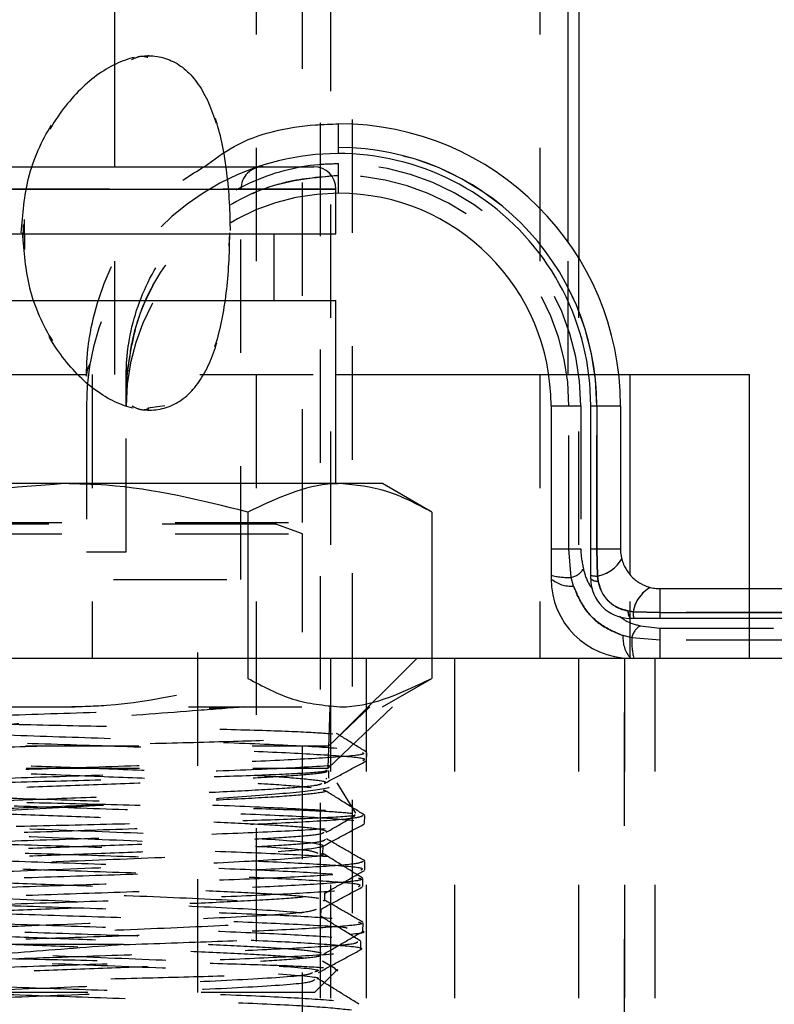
# Model space of a CAD drawing. Header units: inches. Extents: x 1907 to 2452, y -210 to -54.
# Tile 124 of 256: x 1955.277 to 1955.943, y -167.569 to -166.7. Entities that reach past the tile are written whole.
import ezdxf

# ---------------------------------------------------------------- set-up
doc = ezdxf.new("R2010")
doc.units = ezdxf.units.IN
doc.header["$LTSCALE"] = 0.5
doc.header["$MEASUREMENT"] = 0
doc.linetypes.add('HIDDEN', pattern=[0.225, 0.15, -0.075])
doc.layers.add('SID-M-H', color=4, linetype='HIDDEN')
doc.layers.add('SID-M-S', color=105, linetype='Continuous')

msp = doc.modelspace()

# ---------------------------------------------------------------- linework, layer by layer
at = {"layer": 'SID-M-H'}
for p, q in [((1955.55188, -167.76351), (1955.55188, -164.38851)), ((1955.57063, -164.38851), (1955.57063, -167.76351)), ((1955.52688, -167.1439), (1955.52688, -164.76851)), ((1955.54263, -167.49131), (1955.54263, -164.76851)), ((1955.48618, -169.51351), (1955.48618, -165.14651)), ((1955.73618, -165.81351), (1955.73618, -167.26351)), ((1955.39106, -166.73226), (1955.39036, -166.73226)), ((1955.55868, -166.81851), (1955.55868, -166.79226)), ((1955.55868, -166.85351), (1955.55868, -166.82726)), ((1955.36118, -167.01351), (1955.36118, -166.83014)), ((1955.55634, -166.84982), (1955.07602, -166.84982)), ((1955.47243, -167.19431), (1955.47243, -166.84982)), ((1955.28032, -166.89504), (1955.28048, -166.88111)), ((1955.28111, -166.8766), (1955.28141, -166.90317)), ((1955.46227, -166.88851), (1955.46164, -166.90016)), ((1955.76118, -167.01351), (1955.76118, -166.89654)), ((1955.77063, -167.76351), (1955.77063, -166.9108)), ((1954.23618, -167.01351), (1955.55634, -167.01351)), ((1955.3411, -167.01351), (1955.3411, -167.26351)), ((1955.74415, -167.01351), (1955.80591, -167.01351)), ((1955.8158, -167.01351), (1955.8158, -167.26351)), ((1955.33618, -167.04101), (1955.33618, -167.16976)), ((1955.37118, -167.16976), (1955.37118, -167.04101)), ((1955.40517, -167.04105), (1955.39018, -167.04302)), ((1955.39025, -167.04476), (1955.39117, -167.04476)), ((1955.74618, -167.04101), (1955.77243, -167.04101)), ((1955.76193, -167.16726), (1955.76193, -167.04101)), ((1955.77243, -167.04101), (1955.77243, -167.16726)), ((1955.78118, -167.04101), (1955.80743, -167.04101)), ((1955.78643, -167.16726), (1955.78643, -167.04101)), ((1955.21438, -167.1439), (1955.52688, -167.1439)), ((1955.50287, -167.14543), (1955.23839, -167.14543)), ((1955.52688, -167.154), (1955.50333, -167.14543)), ((1955.21438, -167.154), (1955.52688, -167.154)), ((1955.52688, -168.24076), (1955.52688, -167.154)), ((1955.74618, -167.16726), (1955.77243, -167.16726)), ((1955.76393, -167.19231), (1955.76193, -167.16726)), ((1955.78118, -167.16726), (1955.80743, -167.16726)), ((1955.7871, -167.19112), (1955.78643, -167.16726)), ((1955.33618, -167.16976), (1955.37118, -167.16976)), ((1955.76599, -167.20001), (1955.76393, -167.19231)), ((1955.78778, -167.19568), (1955.7871, -167.19112)), ((1955.15993, -167.19431), (1955.47243, -167.19431)), ((1955.43429, -167.55848), (1955.43429, -167.19431)), ((1955.84243, -167.22851), (1955.84243, -167.20226)), ((1955.92118, -167.26351), (1955.92118, -167.20226)), ((1955.81857, -167.22259), (1955.81401, -167.22191)), ((1955.84243, -167.22326), (1955.81857, -167.22259)), ((1955.96537, -167.22326), (1955.84243, -167.22326)), ((1955.82493, -167.23504), (1955.84243, -167.23726)), ((1955.81738, -167.24576), (1955.80968, -167.2437)), ((1955.84243, -167.24776), (1955.81738, -167.24576)), ((1955.84243, -167.23726), (1956.00179, -167.23726)), ((1955.84243, -167.26351), (1955.84243, -167.23726)), ((1955.96537, -167.24776), (1955.84243, -167.24776)), ((1955.47859, -167.26351), (1955.47859, -167.28139)), ((1955.5581, -167.33325), (1955.62785, -167.26351)), ((1955.58313, -167.76351), (1955.58313, -167.26351)), ((1955.641, -167.26351), (1955.641, -167.28139)), ((1955.66118, -167.76351), (1955.66118, -167.26351)), ((1955.81093, -168.41153), (1955.81093, -167.26351)), ((1955.81118, -169.76351), (1955.81118, -167.26351)), ((1955.83796, -167.76351), (1955.83796, -167.26351)), ((1955.59748, -167.30651), (1955.641, -167.28139)), ((1955.02607, -167.30651), (1955.60629, -167.30651)), ((1955.54939, -167.36054), (1955.55107, -167.30651)), ((1955.54939, -167.36054), (1955.60629, -167.30651)), ((1955.55, -167.34087), (1955.58618, -167.30651)), ((1955.08236, -167.34087), (1955.55, -167.34087)), ((1955.58337, -167.35391), (1955.58359, -167.34696)), ((1955.08297, -167.36054), (1955.54939, -167.36054)), ((1955.54961, -167.36089), (1955.54939, -167.36054)), ((1955.54996, -167.36928), (1955.54996, -167.36252)), ((1955.54821, -167.37034), (1955.54774, -167.36928)), ((1955.57394, -167.40022), (1955.55737, -167.37343)), ((1955.58165, -167.40944), (1955.58186, -167.40245)), ((1955.54472, -167.43602), (1955.54493, -167.42908)), ((1955.5817, -167.45048), (1955.58194, -167.44282)), ((1955.57992, -167.46503), (1955.58014, -167.45805)), ((1955.54659, -167.47739), (1955.54659, -167.47063)), ((1955.54615, -167.47792), (1955.54505, -167.47739)), ((1955.54299, -167.49156), (1955.5432, -167.48462)), ((1955.54263, -167.76351), (1955.54263, -167.49142)), ((1955.58002, -167.50444), (1955.58025, -167.49694)), ((1955.5782, -167.52049), (1955.57841, -167.51361)), ((1955.36893, -167.5162), (1955.15038, -167.5162)), ((1955.55588, -167.53752), (1955.54453, -167.53095)), ((1955.53738, -167.55848), (1955.55719, -167.53867)), ((1955.53738, -167.55848), (1955.09499, -167.55848))]:
    msp.add_line(p, q, dxfattribs=at)
for centre, radius, start, end in [((1955.55868, -167.04101), 0.22775, 0, 90), ((1955.55868, -167.04101), 0.21375, 0, 90), ((1955.55868, -167.04101), 0.2225, 109.01664, 180), ((1955.49212, -166.84982), 0.01969, 90, 180), ((1955.55868, -167.04101), 0.20325, 0, 90), ((1955.55868, -167.04101), 0.1875, 90, 180), ((1955.35875, -167.01494), 0.02257, 152.41821, 179.55504), ((1955.33865, -167.00506), 0.000582, 30.13244, 80.48451), ((1955.38247, -167.01485), 0.01128, 152.41821, 179.55504), ((1955.37217, -167.01135), 0.00175, 30.13244, 80.48451), ((1955.5036, -167.14469), 0.000787, 90, 250), ((1955.78146, -167.16034), 0.03129, 280.37775, 329.95076), ((1955.76111, -167.17693), 0.01564, 280.37775, 329.95076), ((1955.76134, -167.12921), 0.06315, 256.10714, 272.34792), ((1955.7638, -167.17324), 0.02686, 228.99736, 274.67233), ((1955.78624, -167.17008), 0.02105, 256.10714, 272.34792), ((1955.78706, -167.18675), 0.00895, 228.99736, 274.67233), ((1955.84935, -167.22823), 0.03129, 120.04924, 169.62225), ((1955.82294, -167.22264), 0.00895, 175.32767, 221.00264), ((1955.83961, -167.22346), 0.02105, 177.65208, 193.89286), ((1955.83276, -167.24858), 0.01564, 120.04924, 169.62225), ((1955.83645, -167.24589), 0.02686, 175.32767, 221.00264), ((1955.88048, -167.24835), 0.06315, 177.65208, 193.89286)]:
    msp.add_arc(centre, radius, start, end, dxfattribs=at)
for points, knots in [([(1955.27859, -166.88851), (1955.28, -166.9056), (1955.28283, -166.93975), (1955.30398, -166.98551), (1955.33342, -167.02147), (1955.36748, -167.04302), (1955.39961, -167.04698), (1955.42578, -167.03388), (1955.44492, -167.00562), (1955.45706, -166.96408), (1955.46261, -166.91338), (1955.46239, -166.86067), (1955.45676, -166.81208), (1955.44486, -166.77119), (1955.42521, -166.74222), (1955.39786, -166.7297), (1955.36586, -166.73489), (1955.33307, -166.75611), (1955.3038, -166.79162), (1955.28265, -166.83766), (1955.2799, -166.87207), (1955.27859, -166.88851)], [0, 0, 0, 0, 0.051883, 0.103703, 0.157142, 0.211765, 0.264688, 0.315799, 0.367553, 0.421463, 0.475947, 0.528234, 0.579031, 0.631301, 0.685723, 0.739718, 0.791468, 0.842591, 0.89546, 0.950056, 1, 1, 1, 1]), ([(1955.27944, -166.88851), (1955.28085, -166.87142), (1955.28368, -166.83727), (1955.30482, -166.7915), (1955.33425, -166.75554), (1955.3683, -166.734), (1955.40043, -166.73005), (1955.4266, -166.74315), (1955.44576, -166.77141), (1955.45791, -166.81297), (1955.46347, -166.86367), (1955.46324, -166.91638), (1955.4576, -166.96498), (1955.44568, -167.00586), (1955.426, -167.03482), (1955.39864, -167.04733), (1955.36664, -167.04212), (1955.33385, -167.02087), (1955.30461, -166.98535), (1955.28349, -166.93931), (1955.28075, -166.90493), (1955.27944, -166.88851)], [0, 0, 0, 0, 0.0518904, 0.1037179, 0.1571581, 0.2117772, 0.2647029, 0.3158228, 0.3675853, 0.4214952, 0.4759752, 0.5282665, 0.5790755, 0.631352, 0.6857722, 0.7397645, 0.7915206, 0.8426537, 0.8955282, 0.9501217, 1, 1, 1, 1]), ([(1955.37574, -166.73589), (1955.3788, -166.73433), (1955.38403, -166.73167), (1955.38845, -166.73302), (1955.39028, -166.73358)], [0, 0, 0, 0, 0.585927, 1, 1, 1, 1]), ([(1955.37118, -167.01476), (1955.37125, -167.01099), (1955.37141, -167.00166), (1955.37461, -166.97227), (1955.38914, -166.92689), (1955.42694, -166.87646), (1955.4795, -166.84101), (1955.52631, -166.82819), (1955.55291, -166.82743), (1955.55868, -166.82726)], [0, 0, 0, 0, 0.042098, 0.10414, 0.312018, 0.521599, 0.731619, 0.941808, 1, 1, 1, 1]), ([(1955.33618, -167.01476), (1955.33626, -167.01028), (1955.33646, -166.99912), (1955.34025, -166.96411), (1955.35798, -166.91096), (1955.39468, -166.85748), (1955.42795, -166.83742), (1955.44003, -166.83014)], [0, 0, 0, 0, 0.064405, 0.160303, 0.484498, 0.812773, 1, 1, 1, 1]), ([(1955.37246, -167.00962), (1955.3752, -166.99276), (1955.38083, -166.95806), (1955.40911, -166.90787), (1955.45333, -166.86624), (1955.50671, -166.8416), (1955.54316, -166.83891), (1955.55868, -166.83776)], [0, 0, 0, 0, 0.18647, 0.383784, 0.60825, 0.833171, 1, 1, 1, 1]), ([(1955.55868, -166.83776), (1955.53775, -166.83981), (1955.49589, -166.84392), (1955.4401, -166.87598), (1955.39786, -166.92303), (1955.37734, -166.97121), (1955.37362, -167.00053), (1955.37246, -167.00962)], [0, 0, 0, 0, 0.224481, 0.448956, 0.673685, 0.898771, 1, 1, 1, 1]), ([(1955.37118, -167.04101), (1955.37118, -167.0408), (1955.37118, -167.03709), (1955.37132, -167.02662), (1955.37201, -167.01638), (1955.37246, -167.00962)], [0, 0, 0, 0, 0.020454, 0.353757, 1, 1, 1, 1]), ([(1955.37118, -167.04101), (1955.37118, -167.04087), (1955.37118, -167.03216), (1955.37118, -167.02339), (1955.37118, -167.01476)], [0, 0, 0, 0, 0.0155124, 1, 1, 1, 1]), ([(1955.37627, -167.04102), (1955.37944, -167.04264), (1955.38477, -167.04536), (1955.38927, -167.044), (1955.39109, -167.04345)], [0, 0, 0, 0, 0.595253, 1, 1, 1, 1]), ([(1955.77243, -167.16726), (1955.77243, -167.16743), (1955.77244, -167.17338), (1955.77356, -167.17915), (1955.77465, -167.18476)], [0, 0, 0, 0, 0.029242, 1, 1, 1, 1]), ([(1955.77465, -167.18476), (1955.7759, -167.18942), (1955.77762, -167.19589), (1955.78176, -167.20128), (1955.78291, -167.20279)], [0, 0, 0, 0, 0.720951, 1, 1, 1, 1]), ([(1955.76599, -167.20001), (1955.7689, -167.20688), (1955.77472, -167.22061), (1955.79073, -167.23592), (1955.80364, -167.24122), (1955.80968, -167.2437)], [0, 0, 0, 0, 0.347853, 0.694909, 1, 1, 1, 1]), ([(1955.80968, -167.2437), (1955.80281, -167.24079), (1955.78908, -167.23497), (1955.77377, -167.21896), (1955.76847, -167.20605), (1955.76599, -167.20001)], [0, 0, 0, 0, 0.347853, 0.694909, 1, 1, 1, 1]), ([(1955.81401, -167.22191), (1955.81051, -167.22096), (1955.8035, -167.21907), (1955.79502, -167.21206), (1955.78973, -167.20386), (1955.78835, -167.19804), (1955.78778, -167.19568)], [0, 0, 0, 0, 0.273311, 0.546904, 0.815872, 1, 1, 1, 1]), ([(1955.80647, -167.22654), (1955.80791, -167.22766), (1955.8134, -167.23195), (1955.82004, -167.23373), (1955.82493, -167.23504)], [0, 0, 0, 0, 0.2627734, 1, 1, 1, 1]), ([(1955.15377, -167.28139), (1955.16476, -167.28447), (1955.21764, -167.2993), (1955.27263, -167.30332), (1955.31618, -167.30651)], [0, 0, 0, 0, 0.20784, 1, 1, 1, 1]), ([(1955.31618, -167.30651), (1955.32879, -167.30624), (1955.38374, -167.30506), (1955.43731, -167.29169), (1955.47859, -167.28139)], [0, 0, 0, 0, 0.229367, 1, 1, 1, 1]), ([(1955.47859, -167.28139), (1955.49178, -167.28841), (1955.51839, -167.30258), (1955.54591, -167.3052), (1955.55979, -167.30651)], [0, 0, 0, 0, 0.495458, 1, 1, 1, 1]), ([(1955.55979, -167.30651), (1955.56172, -167.30649), (1955.58914, -167.30613), (1955.61601, -167.29331), (1955.641, -167.28139)], [0, 0, 0, 0, 0.070219, 1, 1, 1, 1]), ([(1955.04857, -167.32603), (1955.04842, -167.326), (1955.04337, -167.32497), (1955.06146, -167.32296), (1955.1039, -167.31997), (1955.17379, -167.31699), (1955.25894, -167.31401), (1955.35058, -167.31102), (1955.42493, -167.30853), (1955.46297, -167.30702), (1955.47586, -167.30651)], [0, 0, 0, 0, 0.0045955, 0.1572879, 0.3100329, 0.4628307, 0.6156814, 0.7685852, 0.9215421, 1, 1, 1, 1]), ([(1955.47586, -167.30651), (1955.46241, -167.3076), (1955.42253, -167.3108), (1955.34709, -167.3162), (1955.25794, -167.32269), (1955.17989, -167.32917), (1955.12201, -167.33565), (1955.09707, -167.34055), (1955.0915, -167.34326), (1955.09043, -167.34378)], [0, 0, 0, 0, 0.093336, 0.276652, 0.454429, 0.627758, 0.796678, 0.9612, 1, 1, 1, 1]), ([(1955.05759, -167.32144), (1955.06848, -167.32244), (1955.09027, -167.32443), (1955.15626, -167.32741), (1955.23818, -167.3304), (1955.32936, -167.33338), (1955.419, -167.33637), (1955.49643, -167.33935), (1955.55559, -167.34234), (1955.57167, -167.34433), (1955.5797, -167.34532)], [0, 0, 0, 0, 0.125152, 0.25026, 0.375326, 0.500347, 0.625326, 0.75026, 0.875152, 1, 1, 1, 1]), ([(1955.55367, -167.33055), (1955.54508, -167.32993), (1955.52785, -167.32868), (1955.47077, -167.32682), (1955.39748, -167.32496), (1955.31348, -167.32309), (1955.22854, -167.32123), (1955.15263, -167.31937), (1955.09195, -167.3175), (1955.07267, -167.31627), (1955.063, -167.31565)], [0, 0, 0, 0, 0.121738, 0.244408, 0.368012, 0.492547, 0.618014, 0.744412, 0.871741, 1, 1, 1, 1]), ([(1955.57997, -167.35381), (1955.58091, -167.35347), (1955.58462, -167.35214), (1955.55991, -167.34981), (1955.50839, -167.34683), (1955.43307, -167.34384), (1955.34511, -167.34086), (1955.25353, -167.33787), (1955.16954, -167.33489), (1955.09998, -167.33191), (1955.07495, -167.32992), (1955.06243, -167.32892)], [0, 0, 0, 0, 0.040711, 0.160478, 0.280286, 0.400135, 0.520025, 0.639957, 0.75993, 0.879944, 1, 1, 1, 1]), ([(1955.19246, -167.34378), (1955.21556, -167.34315), (1955.26176, -167.3419), (1955.34336, -167.34), (1955.42324, -167.33808), (1955.49212, -167.33615), (1955.53871, -167.33426), (1955.56106, -167.33274), (1955.55719, -167.33184), (1955.55596, -167.33155)], [0, 0, 0, 0, 0.14983, 0.299625, 0.459433, 0.619196, 0.773031, 0.928124, 1, 1, 1, 1]), ([(1955.58341, -167.34649), (1955.57746, -167.3428), (1955.56862, -167.33731), (1955.55979, -167.33183), (1955.5569, -167.33004)], [0, 0, 0, 0, 0.673459, 1, 1, 1, 1]), ([(1955.57979, -167.34684), (1955.58053, -167.34733), (1955.58277, -167.34882), (1955.55376, -167.3513), (1955.49795, -167.35428), (1955.42008, -167.35727), (1955.33093, -167.36026), (1955.24015, -167.36324), (1955.15772, -167.36623), (1955.09445, -167.36921), (1955.05687, -167.37184), (1955.05449, -167.37347), (1955.05356, -167.37411)], [0, 0, 0, 0, 0.053887, 0.163556, 0.273188, 0.382782, 0.492338, 0.601856, 0.711337, 0.82078, 0.930184, 1, 1, 1, 1]), ([(1955.08762, -167.3471), (1955.09308, -167.34797), (1955.10399, -167.34971), (1955.14411, -167.35233), (1955.19771, -167.35494), (1955.26194, -167.35756), (1955.33073, -167.36017), (1955.39827, -167.36279), (1955.45848, -167.36541), (1955.50685, -167.36802), (1955.53656, -167.37064), (1955.54933, -167.37247), (1955.54607, -167.37342), (1955.54578, -167.37351)], [0, 0, 0, 0, 0.099199, 0.198362, 0.29749, 0.396583, 0.49564, 0.594663, 0.693651, 0.792605, 0.891524, 0.990409, 1, 1, 1, 1]), ([(1955.05363, -167.38159), (1955.05286, -167.3811), (1955.05052, -167.37962), (1955.07918, -167.37714), (1955.13457, -167.37416), (1955.21206, -167.37118), (1955.30096, -167.36819), (1955.39405, -167.36513), (1955.48083, -167.36199), (1955.54477, -167.35884), (1955.57868, -167.35629), (1955.57901, -167.35481), (1955.57912, -167.35433)], [0, 0, 0, 0, 0.053455, 0.162785, 0.272154, 0.381561, 0.491005, 0.600488, 0.718802, 0.837115, 0.946718, 1, 1, 1, 1]), ([(1955.08783, -167.35404), (1955.09328, -167.35491), (1955.10419, -167.35665), (1955.14427, -167.35927), (1955.19782, -167.36188), (1955.262, -167.3645), (1955.33071, -167.36712), (1955.39823, -167.36973), (1955.45821, -167.37235), (1955.50718, -167.37496), (1955.52536, -167.37671), (1955.53445, -167.37758)], [0, 0, 0, 0, 0.111269, 0.222498, 0.333687, 0.444837, 0.555947, 0.667018, 0.778051, 0.889045, 1, 1, 1, 1]), ([(1955.54611, -167.37411), (1955.55229, -167.37079), (1955.56463, -167.36415), (1955.57697, -167.35751), (1955.58314, -167.3542)], [0, 0, 0, 0, 0.499938, 1, 1, 1, 1]), ([(1955.05208, -167.41457), (1955.05917, -167.41316), (1955.07336, -167.41034), (1955.12579, -167.40595), (1955.19747, -167.40143), (1955.28356, -167.39678), (1955.37136, -167.39213), (1955.45092, -167.38747), (1955.51327, -167.38282), (1955.55163, -167.37817), (1955.56217, -167.37351), (1955.54411, -167.36886), (1955.50807, -167.36496), (1955.47769, -167.36261), (1955.46756, -167.36183)], [0, 0, 0, 0, 0.085217, 0.1704556, 0.2619378, 0.3524491, 0.4419559, 0.5304733, 0.618016, 0.7045925, 0.7901489, 0.8746804, 0.9582029, 1, 1, 1, 1]), ([(1955.54741, -167.36225), (1955.54781, -167.3627), (1955.54884, -167.36385), (1955.52044, -167.3657), (1955.46904, -167.36779), (1955.39883, -167.36988), (1955.31891, -167.37197), (1955.2441, -167.37389), (1955.17596, -167.37581), (1955.11854, -167.37774), (1955.08062, -167.37983), (1955.06518, -167.38131), (1955.07091, -167.38209), (1955.07157, -167.38218)], [0, 0, 0, 0, 0.066427, 0.169069, 0.272365, 0.376225, 0.480643, 0.585613, 0.666052, 0.772558, 0.879082, 0.986189, 1, 1, 1, 1]), ([(1955.08429, -167.38956), (1955.08517, -167.38887), (1955.08705, -167.38738), (1955.11149, -167.3851), (1955.15106, -167.38271), (1955.2038, -167.38032), (1955.26507, -167.37792), (1955.33034, -167.37553), (1955.39457, -167.37314), (1955.45276, -167.37075), (1955.50074, -167.36836), (1955.53374, -167.36597), (1955.54956, -167.36402), (1955.54857, -167.36288), (1955.54827, -167.36252)], [0, 0, 0, 0, 0.076388, 0.164706, 0.253052, 0.341426, 0.429829, 0.51826, 0.60672, 0.695208, 0.783725, 0.87227, 0.960843, 1, 1, 1, 1]), ([(1955.05193, -167.37463), (1955.05122, -167.37481), (1955.04668, -167.37599), (1955.06786, -167.37817), (1955.11504, -167.38116), (1955.18755, -167.38414), (1955.27382, -167.38713), (1955.36497, -167.39011), (1955.45067, -167.3931), (1955.52048, -167.39608), (1955.5687, -167.39901), (1955.57674, -167.40095), (1955.58064, -167.40189)], [0, 0, 0, 0, 0.020495, 0.130164, 0.239794, 0.349385, 0.458939, 0.568454, 0.677931, 0.787369, 0.89677, 1, 1, 1, 1]), ([(1955.54396, -167.3741), (1955.5429, -167.37469), (1955.54028, -167.37615), (1955.51345, -167.37848), (1955.4691, -167.3811), (1955.41074, -167.38372), (1955.34442, -167.38633), (1955.27563, -167.38895), (1955.21047, -167.39156), (1955.15435, -167.39418), (1955.11302, -167.39679), (1955.08919, -167.39917), (1955.08876, -167.40067), (1955.08858, -167.4013)], [0, 0, 0, 0, 0.065291, 0.161582, 0.257839, 0.354062, 0.450251, 0.546405, 0.642524, 0.738609, 0.83466, 0.930677, 1, 1, 1, 1]), ([(1955.57212, -167.40698), (1955.56136, -167.40599), (1955.53983, -167.404), (1955.47455, -167.40101), (1955.39342, -167.39803), (1955.303, -167.39505), (1955.214, -167.39206), (1955.137, -167.38908), (1955.07805, -167.38609), (1955.06191, -167.3841), (1955.05385, -167.38311)], [0, 0, 0, 0, 0.124847, 0.249739, 0.374674, 0.499652, 0.624674, 0.74974, 0.874848, 1, 1, 1, 1]), ([(1955.0837, -167.384), (1955.09546, -167.3847), (1955.11904, -167.3861), (1955.18391, -167.38819), (1955.26238, -167.39028), (1955.34817, -167.39236), (1955.43125, -167.39445), (1955.50182, -167.39654), (1955.55146, -167.39852), (1955.56479, -167.3998), (1955.57093, -167.40039)], [0, 0, 0, 0, 0.125197, 0.251047, 0.377544, 0.504678, 0.632454, 0.760902, 0.890017, 1, 1, 1, 1]), ([(1955.54497, -167.37989), (1955.54547, -167.37999), (1955.55024, -167.38096), (1955.54027, -167.38281), (1955.51408, -167.38542), (1955.46874, -167.38804), (1955.41071, -167.39066), (1955.34438, -167.39327), (1955.27566, -167.39589), (1955.21058, -167.3985), (1955.15444, -167.40112), (1955.11342, -167.40373), (1955.09069, -167.40592), (1955.08997, -167.40723), (1955.08973, -167.40767)], [0, 0, 0, 0, 0.010968, 0.105283, 0.199564, 0.293812, 0.388026, 0.482207, 0.576353, 0.670466, 0.764545, 0.858591, 0.952604, 1, 1, 1, 1]), ([(1955.58166, -167.40203), (1955.57571, -167.39834), (1955.56381, -167.39095), (1955.55191, -167.38356), (1955.54596, -167.37987)], [0, 0, 0, 0, 0.500046, 1, 1, 1, 1]), ([(1955.54802, -167.41618), (1955.54528, -167.41538), (1955.5398, -167.41379), (1955.50964, -167.4114), (1955.46589, -167.409), (1955.41027, -167.40661), (1955.34749, -167.40422), (1955.28226, -167.40183), (1955.21951, -167.39944), (1955.16447, -167.39705), (1955.11982, -167.39466), (1955.10312, -167.39307), (1955.09476, -167.39227)], [0, 0, 0, 0, 0.099856, 0.199745, 0.299666, 0.399618, 0.499603, 0.599619, 0.699667, 0.799746, 0.899857, 1, 1, 1, 1]), ([(1955.08753, -167.40194), (1955.08747, -167.40197), (1955.08516, -167.4033), (1955.1134, -167.40595), (1955.18168, -167.40987), (1955.27937, -167.41379), (1955.38316, -167.41772), (1955.47412, -167.42164), (1955.53434, -167.42556), (1955.55229, -167.42949), (1955.52449, -167.43341), (1955.45642, -167.43733), (1955.36126, -167.44126), (1955.25748, -167.44518), (1955.16516, -167.44911), (1955.1022, -167.45303), (1955.08071, -167.45695), (1955.10484, -167.46088), (1955.16983, -167.4648), (1955.26317, -167.46872), (1955.36633, -167.47265), (1955.46097, -167.47657), (1955.52264, -167.48049), (1955.54977, -167.48317), (1955.5425, -167.48455), (1955.54215, -167.48461)], [0, 0, 0, 0, 0.001064, 0.048773, 0.096456, 0.144113, 0.191746, 0.239353, 0.286935, 0.334491, 0.382023, 0.429529, 0.477009, 0.524465, 0.571895, 0.619299, 0.666679, 0.714033, 0.761362, 0.808665, 0.855943, 0.903196, 0.950424, 0.997626, 1, 1, 1, 1]), ([(1955.57251, -167.40171), (1955.57283, -167.40186), (1955.57467, -167.40271), (1955.55212, -167.40425), (1955.50239, -167.40634), (1955.42915, -167.40843), (1955.34335, -167.41052), (1955.25425, -167.41257), (1955.20204, -167.41391), (1955.17667, -167.41457)], [0, 0, 0, 0, 0.034002, 0.194671, 0.356102, 0.518333, 0.681353, 0.845153, 1, 1, 1, 1]), ([(1955.05513, -167.43767), (1955.05372, -167.43739), (1955.0474, -167.43611), (1955.06649, -167.43383), (1955.11147, -167.43085), (1955.18179, -167.42786), (1955.26671, -167.42488), (1955.35749, -167.4219), (1955.44344, -167.41891), (1955.51579, -167.41593), (1955.56309, -167.41295), (1955.58444, -167.41076), (1955.57998, -167.40957), (1955.57924, -167.40937)], [0, 0, 0, 0, 0.030241, 0.135502, 0.240799, 0.346132, 0.451503, 0.55691, 0.662354, 0.767834, 0.873352, 0.978906, 1, 1, 1, 1]), ([(1955.58033, -167.4024), (1955.57863, -167.40328), (1955.57501, -167.40515), (1955.53336, -167.40803), (1955.46835, -167.41101), (1955.38546, -167.414), (1955.29497, -167.41699), (1955.20704, -167.41997), (1955.13089, -167.42296), (1955.07806, -167.42594), (1955.05199, -167.42819), (1955.05417, -167.42943), (1955.05461, -167.42969)], [0, 0, 0, 0, 0.0969793, 0.2065292, 0.3160412, 0.4255152, 0.5349511, 0.6443488, 0.7537083, 0.8630296, 0.9723126, 1, 1, 1, 1]), ([(1955.0888, -167.40824), (1955.08824, -167.40848), (1955.08471, -167.41002), (1955.11292, -167.41289), (1955.182, -167.41681), (1955.27929, -167.42074), (1955.38336, -167.42466), (1955.47305, -167.42858), (1955.53232, -167.43219), (1955.53785, -167.43449), (1955.54023, -167.43548)], [0, 0, 0, 0, 0.026935, 0.171165, 0.315319, 0.459396, 0.603396, 0.74732, 0.891167, 1, 1, 1, 1]), ([(1955.54435, -167.42969), (1955.55052, -167.42637), (1955.56285, -167.41974), (1955.5752, -167.4131), (1955.58137, -167.40978)], [0, 0, 0, 0, 0.499945, 1, 1, 1, 1]), ([(1955.54781, -167.41713), (1955.5537, -167.41372), (1955.5621, -167.40886), (1955.5705, -167.404), (1955.573, -167.40256)], [0, 0, 0, 0, 0.702328, 1, 1, 1, 1]), ([(1955.05025, -167.41636), (1955.05531, -167.41732), (1955.06544, -167.41926), (1955.11696, -167.42216), (1955.18879, -167.42507), (1955.27554, -167.42797), (1955.36662, -167.43088), (1955.45216, -167.43379), (1955.52163, -167.43669), (1955.56947, -167.43955), (1955.57717, -167.44144), (1955.58092, -167.44236)], [0, 0, 0, 0, 0.111876, 0.223714, 0.335513, 0.447274, 0.558996, 0.670683, 0.782332, 0.893943, 1, 1, 1, 1]), ([(1955.08715, -167.44361), (1955.08668, -167.44323), (1955.08523, -167.44206), (1955.1019, -167.44009), (1955.13497, -167.43769), (1955.18294, -167.4353), (1955.24091, -167.43291), (1955.30476, -167.43052), (1955.36952, -167.42813), (1955.43018, -167.42574), (1955.48234, -167.42335), (1955.521, -167.42096), (1955.54345, -167.41888), (1955.54508, -167.4176), (1955.5457, -167.41712)], [0, 0, 0, 0, 0.042658, 0.132774, 0.222918, 0.313092, 0.403294, 0.493525, 0.583785, 0.674074, 0.764393, 0.85474, 0.945117, 1, 1, 1, 1]), ([(1955.57815, -167.45037), (1955.57908, -167.45), (1955.58245, -167.44867), (1955.55688, -167.44637), (1955.50459, -167.44346), (1955.4291, -167.44056), (1955.34136, -167.43766), (1955.25044, -167.43475), (1955.16746, -167.43185), (1955.09914, -167.42895), (1955.07499, -167.42701), (1955.06292, -167.42605)], [0, 0, 0, 0, 0.0452226, 0.1644295, 0.2836758, 0.4029617, 0.5222875, 0.6416537, 0.7610608, 0.8805097, 1, 1, 1, 1]), ([(1955.08703, -167.44976), (1955.08689, -167.44958), (1955.08612, -167.44861), (1955.10223, -167.44684), (1955.13489, -167.44445), (1955.18297, -167.44206), (1955.24091, -167.43967), (1955.30476, -167.43728), (1955.36952, -167.43489), (1955.4302, -167.4325), (1955.48229, -167.43011), (1955.52117, -167.42772), (1955.54479, -167.42546), (1955.54632, -167.424), (1955.54702, -167.42334)], [0, 0, 0, 0, 0.019725, 0.110092, 0.200488, 0.290912, 0.381366, 0.471848, 0.562359, 0.652899, 0.743469, 0.834068, 0.924696, 1, 1, 1, 1]), ([(1955.58184, -167.44248), (1955.57618, -167.43921), (1955.56487, -167.43267), (1955.55356, -167.42612), (1955.54791, -167.42285)], [0, 0, 0, 0, 0.500044, 1, 1, 1, 1]), ([(1955.05503, -167.43018), (1955.0546, -167.43076), (1955.05342, -167.43233), (1955.08481, -167.4349), (1955.14237, -167.43788), (1955.22087, -167.44087), (1955.30968, -167.44385), (1955.39941, -167.44684), (1955.47909, -167.44982), (1955.54241, -167.45281), (1955.56239, -167.4548), (1955.57238, -167.4558)], [0, 0, 0, 0, 0.067817, 0.184483, 0.301108, 0.417693, 0.534236, 0.650738, 0.767199, 0.88362, 1, 1, 1, 1]), ([(1955.54264, -167.43602), (1955.54331, -167.43616), (1955.55039, -167.4376), (1955.52144, -167.44035), (1955.45705, -167.44428), (1955.36101, -167.4482), (1955.25759, -167.45212), (1955.16529, -167.45605), (1955.10241, -167.45997), (1955.08093, -167.46389), (1955.10504, -167.46782), (1955.16999, -167.47174), (1955.26316, -167.47566), (1955.36651, -167.47959), (1955.46, -167.48351), (1955.52555, -167.48743), (1955.55049, -167.49136), (1955.53006, -167.49528), (1955.46825, -167.4992), (1955.377, -167.50313), (1955.27437, -167.50705), (1955.17883, -167.51097), (1955.11415, -167.5149), (1955.08494, -167.51769), (1955.09194, -167.51917), (1955.09276, -167.51934)], [0, 0, 0, 0, 0.004948, 0.052289, 0.099604, 0.146895, 0.19416, 0.2414, 0.288615, 0.335805, 0.382969, 0.430108, 0.477222, 0.524311, 0.571374, 0.618412, 0.665425, 0.712413, 0.759376, 0.806313, 0.853225, 0.900112, 0.946974, 0.99381, 1, 1, 1, 1]), ([(1955.58, -167.45762), (1955.57405, -167.45393), (1955.56214, -167.44654), (1955.55024, -167.43915), (1955.54429, -167.43546)], [0, 0, 0, 0, 0.500049, 1, 1, 1, 1]), ([(1955.58062, -167.44278), (1955.57874, -167.44365), (1955.57477, -167.4455), (1955.53245, -167.44831), (1955.46701, -167.45122), (1955.38388, -167.45412), (1955.29331, -167.45703), (1955.20551, -167.45993), (1955.12961, -167.46283), (1955.07734, -167.46574), (1955.05174, -167.46788), (1955.05393, -167.46906), (1955.05431, -167.46927)], [0, 0, 0, 0, 0.099202, 0.209003, 0.318767, 0.428495, 0.538186, 0.64784, 0.757456, 0.867033, 0.976573, 1, 1, 1, 1]), ([(1955.57628, -167.46492), (1955.57716, -167.4645), (1955.58017, -167.46309), (1955.55371, -167.46069), (1955.5007, -167.4577), (1955.42506, -167.45472), (1955.33759, -167.45174), (1955.24736, -167.44875), (1955.16543, -167.44577), (1955.09839, -167.44278), (1955.07514, -167.44079), (1955.06351, -167.4398)], [0, 0, 0, 0, 0.049738, 0.168374, 0.287052, 0.405773, 0.524535, 0.643339, 0.762185, 0.881072, 1, 1, 1, 1]), ([(1955.05471, -167.4774), (1955.0548, -167.47673), (1955.05503, -167.4751), (1955.0897, -167.47249), (1955.14982, -167.46959), (1955.22985, -167.46669), (1955.3194, -167.46378), (1955.40861, -167.46088), (1955.48788, -167.45798), (1955.54617, -167.45507), (1955.57778, -167.4527), (1955.5776, -167.45129), (1955.57754, -167.45085)], [0, 0, 0, 0, 0.075457, 0.18466, 0.293901, 0.40318, 0.512496, 0.621848, 0.731237, 0.840662, 0.950126, 1, 1, 1, 1]), ([(1955.54123, -167.47553), (1955.53497, -167.47473), (1955.52244, -167.47314), (1955.48318, -167.47075), (1955.43232, -167.46836), (1955.37217, -167.46597), (1955.30777, -167.46358), (1955.24398, -167.46119), (1955.1856, -167.4588), (1955.13755, -167.45641), (1955.10191, -167.45401), (1955.09224, -167.45242), (1955.08741, -167.45162)], [0, 0, 0, 0, 0.099854, 0.19974, 0.299659, 0.399611, 0.499595, 0.599612, 0.69966, 0.799742, 0.899855, 1, 1, 1, 1]), ([(1955.54611, -167.47119), (1955.55201, -167.46778), (1955.56381, -167.46095), (1955.5756, -167.45413), (1955.5815, -167.45072)], [0, 0, 0, 0, 0.499953, 1, 1, 1, 1]), ([(1955.57608, -167.45748), (1955.57762, -167.45791), (1955.58268, -167.45934), (1955.55937, -167.46177), (1955.50964, -167.46476), (1955.43639, -167.46774), (1955.35006, -167.47073), (1955.2599, -167.47372), (1955.17599, -167.4767), (1955.10872, -167.47969), (1955.0641, -167.48254), (1955.05798, -167.4844), (1955.05513, -167.48527)], [0, 0, 0, 0, 0.047168, 0.154748, 0.262291, 0.369796, 0.477264, 0.584694, 0.692086, 0.79944, 0.906756, 1, 1, 1, 1]), ([(1955.05488, -167.46981), (1955.05453, -167.47039), (1955.05358, -167.47194), (1955.08553, -167.47446), (1955.14356, -167.47736), (1955.22235, -167.48026), (1955.31129, -167.48317), (1955.40097, -167.48607), (1955.48043, -167.48898), (1955.54338, -167.49188), (1955.56304, -167.49382), (1955.57287, -167.49479)], [0, 0, 0, 0, 0.069762, 0.186181, 0.302561, 0.418901, 0.5352, 0.651459, 0.767678, 0.883858, 1, 1, 1, 1]), ([(1955.05624, -167.4927), (1955.05659, -167.49197), (1955.05741, -167.49025), (1955.09314, -167.48754), (1955.1538, -167.48455), (1955.23383, -167.48157), (1955.32297, -167.47858), (1955.41135, -167.4756), (1955.48953, -167.47262), (1955.54635, -167.46963), (1955.57647, -167.46726), (1955.57594, -167.46588), (1955.57579, -167.4655)], [0, 0, 0, 0, 0.080026, 0.189568, 0.299149, 0.408767, 0.518425, 0.628121, 0.737855, 0.847628, 0.957439, 1, 1, 1, 1]), ([(1955.54359, -167.52376), (1955.53961, -167.52297), (1955.53166, -167.52137), (1955.49851, -167.51898), (1955.4526, -167.51659), (1955.39585, -167.5142), (1955.33303, -167.51181), (1955.26886, -167.50942), (1955.20829, -167.50703), (1955.15595, -167.50464), (1955.11588, -167.50225), (1955.09116, -167.49986), (1955.0837, -167.49746), (1955.09407, -167.49507), (1955.12151, -167.49268), (1955.1639, -167.49029), (1955.21801, -167.4879), (1955.27969, -167.48551), (1955.34421, -167.48312), (1955.40664, -167.48073), (1955.46207, -167.47834), (1955.50672, -167.47595), (1955.53531, -167.47356), (1955.54811, -167.47179), (1955.54553, -167.47081), (1955.54506, -167.47064)], [0, 0, 0, 0, 0.044846, 0.089707, 0.134582, 0.179472, 0.224376, 0.269295, 0.314229, 0.359177, 0.40414, 0.449118, 0.494111, 0.539118, 0.58414, 0.629176, 0.674227, 0.719292, 0.764372, 0.809466, 0.854574, 0.899697, 0.944834, 0.989986, 1, 1, 1, 1]), ([(1955.54256, -167.48528), (1955.54873, -167.48196), (1955.56107, -167.47532), (1955.57342, -167.46869), (1955.57959, -167.46537)], [0, 0, 0, 0, 0.499936, 1, 1, 1, 1]), ([(1955.5661, -167.5017), (1955.56581, -167.50164), (1955.56099, -167.50061), (1955.52414, -167.49862), (1955.45931, -167.49571), (1955.37501, -167.49281), (1955.28485, -167.48991), (1955.19812, -167.48701), (1955.12396, -167.4841), (1955.07424, -167.4812), (1955.05064, -167.47912), (1955.05344, -167.47801), (1955.05379, -167.47787)], [0, 0, 0, 0, 0.007544, 0.129226, 0.250949, 0.372715, 0.494522, 0.616373, 0.738265, 0.860198, 0.982171, 1, 1, 1, 1]), ([(1955.58015, -167.49653), (1955.57449, -167.49326), (1955.56318, -167.48671), (1955.55187, -167.48017), (1955.54622, -167.4769)], [0, 0, 0, 0, 0.500044, 1, 1, 1, 1]), ([(1955.05346, -167.48573), (1955.0561, -167.4867), (1955.06145, -167.48867), (1955.10597, -167.49163), (1955.17231, -167.49461), (1955.25545, -167.4976), (1955.34528, -167.50058), (1955.4316, -167.50357), (1955.50554, -167.50656), (1955.55538, -167.50954), (1955.57913, -167.51171), (1955.57634, -167.51288), (1955.57592, -167.51305)], [0, 0, 0, 0, 0.106638, 0.21606, 0.325444, 0.434788, 0.544094, 0.653362, 0.762591, 0.871782, 0.980935, 1, 1, 1, 1]), ([(1955.53887, -167.48526), (1955.53577, -167.48629), (1955.52871, -167.48862), (1955.46754, -167.49226), (1955.3773, -167.49619), (1955.27422, -167.50011), (1955.17888, -167.50403), (1955.11333, -167.50796), (1955.08425, -167.51094), (1955.09307, -167.51262), (1955.09501, -167.513)], [0, 0, 0, 0, 0.111142, 0.252793, 0.394369, 0.535869, 0.677292, 0.81864, 0.959911, 1, 1, 1, 1]), ([(1955.57763, -167.52047), (1955.57782, -167.52044), (1955.58274, -167.5194), (1955.5649, -167.51737), (1955.52312, -167.51439), (1955.4546, -167.51141), (1955.37133, -167.50842), (1955.28148, -167.50544), (1955.19576, -167.50246), (1955.12273, -167.49947), (1955.07455, -167.49649), (1955.05192, -167.4944), (1955.05481, -167.49331), (1955.05507, -167.49322)], [0, 0, 0, 0, 0.004336, 0.113643, 0.22299, 0.332375, 0.441799, 0.551262, 0.660764, 0.770305, 0.879884, 0.989502, 1, 1, 1, 1]), ([(1955.57622, -167.4964), (1955.57772, -167.49683), (1955.58258, -167.49823), (1955.55882, -167.5006), (1955.50861, -167.5035), (1955.43504, -167.50641), (1955.34848, -167.50931), (1955.25846, -167.51222), (1955.19172, -167.51452), (1955.15923, -167.51585), (1955.15038, -167.5162)], [0, 0, 0, 0, 0.0654105, 0.2121664, 0.3588711, 0.5055245, 0.6521274, 0.798682, 0.9451874, 1, 1, 1, 1]), ([(1955.57829, -167.51319), (1955.57234, -167.5095), (1955.56044, -167.50211), (1955.54854, -167.49472), (1955.54259, -167.49103)], [0, 0, 0, 0, 0.500045, 1, 1, 1, 1]), ([(1955.36893, -167.5162), (1955.39735, -167.51524), (1955.4542, -167.5133), (1955.52321, -167.5104), (1955.56625, -167.50747), (1955.58494, -167.50548), (1955.57974, -167.50445), (1955.5796, -167.50443)], [0, 0, 0, 0, 0.24642, 0.492837, 0.739352, 0.993115, 1, 1, 1, 1]), ([(1955.54443, -167.52525), (1955.55033, -167.52183), (1955.56212, -167.51501), (1955.57392, -167.50819), (1955.57982, -167.50478)], [0, 0, 0, 0, 0.499954, 1, 1, 1, 1]), ([(1955.57512, -167.51351), (1955.57511, -167.51418), (1955.57506, -167.51584), (1955.54118, -167.5185), (1955.48197, -167.52149), (1955.40295, -167.52447), (1955.31447, -167.52746), (1955.22627, -167.53044), (1955.14788, -167.53343), (1955.09016, -167.53642), (1955.05875, -167.53887), (1955.05886, -167.54033), (1955.0589, -167.5408)], [0, 0, 0, 0, 0.073567, 0.183122, 0.292639, 0.402117, 0.511556, 0.620956, 0.730318, 0.83964, 0.948924, 1, 1, 1, 1]), ([(1955.52813, -167.52813), (1955.51857, -167.52733), (1955.49946, -167.52574), (1955.45234, -167.52335), (1955.39591, -167.52096), (1955.33301, -167.51857), (1955.26888, -167.51618), (1955.20823, -167.51378), (1955.15616, -167.51139), (1955.11511, -167.509), (1955.10106, -167.50741), (1955.09404, -167.50661)], [0, 0, 0, 0, 0.110967, 0.221969, 0.333008, 0.444082, 0.555193, 0.66634, 0.777524, 0.888744, 1, 1, 1, 1]), ([(1955.0584, -167.54825), (1955.05748, -167.5479), (1955.05393, -167.54656), (1955.07831, -167.54422), (1955.12894, -167.54124), (1955.20269, -167.53826), (1955.28879, -167.53527), (1955.37812, -167.53229), (1955.46074, -167.52931), (1955.52618, -167.52632), (1955.56801, -167.52356), (1955.57293, -167.5218), (1955.57508, -167.52103)], [0, 0, 0, 0, 0.038253, 0.147719, 0.257224, 0.366767, 0.47635, 0.58597, 0.69563, 0.805328, 0.915065, 1, 1, 1, 1]), ([(1955.54535, -167.53671), (1955.53436, -167.53609), (1955.51231, -167.53485), (1955.44988, -167.53299), (1955.37343, -167.53113), (1955.28895, -167.52927), (1955.20626, -167.52741), (1955.13512, -167.52556), (1955.0812, -167.5237), (1955.06733, -167.52246), (1955.06038, -167.52185)], [0, 0, 0, 0, 0.121746, 0.244429, 0.368037, 0.492564, 0.617999, 0.744379, 0.871716, 1, 1, 1, 1]), ([(1955.36893, -167.5162), (1955.33944, -167.51844), (1955.28042, -167.52292), (1955.19814, -167.52979), (1955.13368, -167.53671), (1955.0942, -167.54363), (1955.08557, -167.5487), (1955.08797, -167.55142), (1955.08831, -167.55179)], [0, 0, 0, 0, 0.200663, 0.401482, 0.596174, 0.785667, 0.970063, 1, 1, 1, 1]), ([(1955.10616, -167.52258), (1955.10638, -167.52263), (1955.11174, -167.524), (1955.16155, -167.52667), (1955.24683, -167.53059), (1955.34987, -167.53451), (1955.44628, -167.53844), (1955.51297, -167.54236), (1955.54469, -167.54505), (1955.53981, -167.54644), (1955.53954, -167.54652)], [0, 0, 0, 0, 0.007062, 0.171175, 0.335198, 0.499133, 0.66298, 0.826738, 0.990408, 1, 1, 1, 1]), ([(1955.10665, -167.5158), (1955.12326, -167.51711), (1955.15646, -167.51973), (1955.24808, -167.52365), (1955.3496, -167.52757), (1955.4463, -167.5315), (1955.51385, -167.53542), (1955.54548, -167.53831), (1955.53895, -167.5399), (1955.5378, -167.54018)], [0, 0, 0, 0, 0.161197, 0.322307, 0.483329, 0.644266, 0.805115, 0.965877, 1, 1, 1, 1]), ([(1955.54087, -167.54082), (1955.54704, -167.5375), (1955.55939, -167.53086), (1955.57173, -167.52422), (1955.5779, -167.5209)], [0, 0, 0, 0, 0.49993, 1, 1, 1, 1]), ([(1955.09051, -167.55088), (1955.09099, -167.55061), (1955.09285, -167.54954), (1955.11087, -167.54767), (1955.14686, -167.54528), (1955.19664, -167.54289), (1955.25542, -167.5405), (1955.31895, -167.53811), (1955.38233, -167.53572), (1955.44058, -167.53333), (1955.48963, -167.53094), (1955.52428, -167.52854), (1955.54243, -167.52665), (1955.54237, -167.52555), (1955.54235, -167.52524)], [0, 0, 0, 0, 0.0319, 0.125009, 0.218148, 0.311318, 0.404518, 0.49775, 0.591011, 0.684303, 0.777625, 0.870977, 0.96436, 1, 1, 1, 1]), ([(1955.53575, -167.54081), (1955.53458, -167.54163), (1955.53153, -167.54376), (1955.47826, -167.54719), (1955.39269, -167.55111), (1955.29079, -167.55504), (1955.19375, -167.55896), (1955.12279, -167.56288), (1955.08809, -167.5661), (1955.09549, -167.56801), (1955.09783, -167.56861)], [0, 0, 0, 0, 0.088601, 0.229899, 0.37112, 0.512264, 0.653332, 0.794324, 0.93524, 1, 1, 1, 1]), ([(1955.15767, -167.55158), (1955.17753, -167.55095), (1955.21723, -167.54971), (1955.29351, -167.54785), (1955.37211, -167.54599), (1955.44594, -167.54413), (1955.50699, -167.54227), (1955.54523, -167.54042), (1955.56133, -167.53909), (1955.55614, -167.53838), (1955.55544, -167.53828)], [0, 0, 0, 0, 0.137151, 0.274271, 0.412757, 0.552345, 0.693023, 0.834792, 0.977699, 1, 1, 1, 1]), ([(1955.05826, -167.54129), (1955.05737, -167.54166), (1955.05403, -167.54302), (1955.07903, -167.54537), (1955.13031, -167.54836), (1955.20447, -167.55134), (1955.29063, -167.55433), (1955.37991, -167.55731), (1955.46135, -167.5603), (1955.52836, -167.56329), (1955.55203, -167.56528), (1955.56387, -167.56627)], [0, 0, 0, 0, 0.043896, 0.163557, 0.283176, 0.402752, 0.522285, 0.641777, 0.761227, 0.880634, 1, 1, 1, 1]), ([(1955.5376, -167.54712), (1955.53638, -167.54815), (1955.5336, -167.55049), (1955.47841, -167.55413), (1955.39253, -167.55806), (1955.29088, -167.56198), (1955.19373, -167.5659), (1955.12349, -167.56983), (1955.08935, -167.57282), (1955.09517, -167.57451), (1955.09647, -167.57489)], [0, 0, 0, 0, 0.111593, 0.253053, 0.394436, 0.535743, 0.676973, 0.818126, 0.959203, 1, 1, 1, 1]), ([(1955.57648, -167.56869), (1955.57053, -167.565), (1955.55863, -167.55761), (1955.54673, -167.55022), (1955.54078, -167.54653)], [0, 0, 0, 0, 0.500044, 1, 1, 1, 1]), ([(1955.5701, -167.57406), (1955.56084, -167.57307), (1955.54234, -167.57108), (1955.48137, -167.56809), (1955.40377, -167.56511), (1955.31571, -167.56213), (1955.22765, -167.55915), (1955.15003, -167.55616), (1955.08904, -167.55318), (1955.07058, -167.55119), (1955.06134, -167.55019)], [0, 0, 0, 0, 0.124844, 0.249732, 0.374665, 0.499643, 0.624665, 0.749732, 0.874844, 1, 1, 1, 1])]:
    msp.add_open_spline(points, degree=3, knots=knots, dxfattribs=at)
at = {"layer": 'SID-M-S'}
for p, q in [((1955.77063, -166.51351), (1955.77063, -166.9108)), ((1955.76118, -166.89654), (1955.76118, -166.55351)), ((1955.36118, -166.83014), (1955.36118, -166.56351)), ((1955.55868, -166.81851), (1955.55868, -166.79226)), ((1955.09571, -166.83014), (1955.53665, -166.83014)), ((1955.07602, -166.84982), (1955.55634, -166.84982)), ((1955.55634, -166.88919), (1955.55634, -166.84982)), ((1955.07602, -166.88919), (1955.55634, -166.88919)), ((1955.50181, -166.94825), (1955.50181, -166.88919)), ((1955.07602, -166.94825), (1955.55634, -166.94825)), ((1955.55634, -167.10966), (1955.55634, -166.94825)), ((1955.55634, -167.01351), (1955.74415, -167.01351)), ((1955.80591, -167.01351), (1955.92118, -167.01351)), ((1955.8158, -167.01351), (1955.8158, -167.18994)), ((1955.92118, -167.20226), (1955.92118, -167.01351)), ((1955.74618, -167.04101), (1955.74618, -167.19351)), ((1955.78118, -167.19351), (1955.78118, -167.04101)), ((1955.78118, -167.04101), (1955.80743, -167.04101)), ((1955.78643, -167.04101), (1955.78643, -167.16726)), ((1955.80743, -167.04101), (1955.80743, -167.16726)), ((1955.59748, -167.10966), (1955.03488, -167.10966)), ((1955.641, -167.13479), (1955.59748, -167.10966)), ((1955.47859, -167.13479), (1955.47859, -167.26351)), ((1955.641, -167.13479), (1955.641, -167.26351)), ((1955.78118, -167.16726), (1955.80743, -167.16726)), ((1955.78643, -167.16726), (1955.7871, -167.19112)), ((1955.7871, -167.19112), (1955.78778, -167.19568)), ((1955.84243, -167.22851), (1955.84243, -167.20226)), ((1955.84243, -167.20226), (1955.97016, -167.20226)), ((1955.81401, -167.22191), (1955.81857, -167.22259)), ((1956.09136, -167.22851), (1955.81618, -167.22851)), ((1955.81857, -167.22259), (1955.84243, -167.22326)), ((1955.84243, -167.22326), (1955.96537, -167.22326)), ((1953.23618, -167.26351), (1971.73618, -167.26351))]:
    msp.add_line(p, q, dxfattribs=at)
for centre, radius, start, end in [((1955.55868, -167.04101), 0.24875, 0, 90), ((1955.55868, -167.04101), 0.2225, 0, 109.01664), ((1955.55868, -167.04101), 0.22775, 0, 90), ((1955.53665, -166.84982), 0.01969, 0, 90), ((1955.55868, -167.04101), 0.1875, 0, 90), ((1955.78146, -167.16034), 0.03129, 280.37775, 329.95076), ((1955.81618, -167.19351), 0.07, 180, 270), ((1955.78624, -167.17008), 0.02105, 256.10714, 272.34792), ((1955.81618, -167.19351), 0.035, 180, 270), ((1955.78706, -167.18675), 0.00895, 228.99736, 274.67233), ((1955.84935, -167.22823), 0.03129, 120.04924, 169.62225), ((1955.82294, -167.22264), 0.00895, 175.32767, 221.00264), ((1955.83961, -167.22346), 0.02105, 177.65208, 193.89286)]:
    msp.add_arc(centre, radius, start, end, dxfattribs=at)
for points, knots in [([(1955.44003, -166.83014), (1955.44862, -166.82377), (1955.47712, -166.80263), (1955.52038, -166.79353), (1955.55186, -166.79249), (1955.55868, -166.79226)], [0, 0, 0, 0, 0.2524, 0.837889, 1, 1, 1, 1]), ([(1955.31618, -167.10966), (1955.27263, -167.11285), (1955.21764, -167.11688), (1955.16476, -167.13171), (1955.15377, -167.13479)], [0, 0, 0, 0, 0.79216, 1, 1, 1, 1]), ([(1955.47859, -167.13479), (1955.43731, -167.12449), (1955.38374, -167.11112), (1955.32879, -167.10993), (1955.31618, -167.10966)], [0, 0, 0, 0, 0.770633, 1, 1, 1, 1]), ([(1955.55979, -167.10966), (1955.55787, -167.10969), (1955.53045, -167.11005), (1955.50357, -167.12287), (1955.47859, -167.13479)], [0, 0, 0, 0, 0.070219, 1, 1, 1, 1]), ([(1955.641, -167.13479), (1955.62781, -167.12777), (1955.60119, -167.11359), (1955.57368, -167.11098), (1955.55979, -167.10966)], [0, 0, 0, 0, 0.495458, 1, 1, 1, 1]), ([(1955.80743, -167.16726), (1955.80743, -167.16735), (1955.80744, -167.16935), (1955.80771, -167.17245), (1955.80832, -167.17507), (1955.80854, -167.17601)], [0, 0, 0, 0, 0.028181, 0.650207, 1, 1, 1, 1]), ([(1955.80854, -167.17601), (1955.80897, -167.17747), (1955.80964, -167.17971), (1955.81181, -167.18452), (1955.8144, -167.1885), (1955.81919, -167.1937), (1955.82296, -167.19654), (1955.8285, -167.19951), (1955.83132, -167.2004), (1955.83368, -167.20115)], [0, 0, 0, 0, 0.130655, 0.200743, 0.431611, 0.496231, 0.749009, 0.790329, 1, 1, 1, 1]), ([(1955.78778, -167.19568), (1955.78873, -167.19918), (1955.79062, -167.20619), (1955.79763, -167.21467), (1955.80583, -167.21996), (1955.81165, -167.22134), (1955.81401, -167.22191)], [0, 0, 0, 0, 0.273311, 0.546904, 0.815872, 1, 1, 1, 1]), ([(1955.83368, -167.20115), (1955.83539, -167.20153), (1955.83815, -167.20214), (1955.84125, -167.20223), (1955.84243, -167.20226)], [0, 0, 0, 0, 0.62008, 1, 1, 1, 1])]:
    msp.add_open_spline(points, degree=3, knots=knots, dxfattribs=at)

doc.saveas('drawing.dxf')
